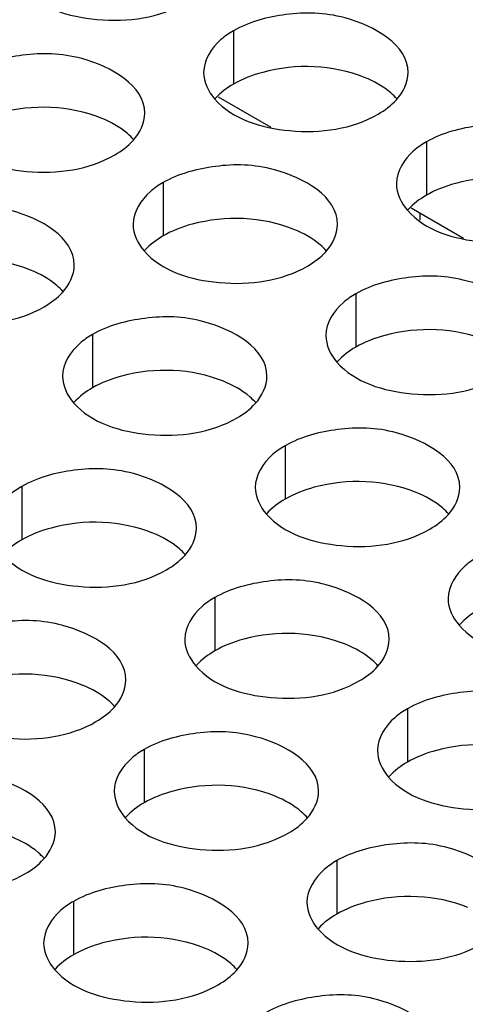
# Model space of a CAD drawing. Header units: inches. Extents: x 0 to 34, y 0 to 22.
# Tile 71 of 116: x 17.138 to 17.247, y 19.49 to 19.731. Entities that reach past the tile are written whole.
import ezdxf

# ---------------------------------------------------------------- set-up
doc = ezdxf.new("R2010")
doc.units = ezdxf.units.IN
doc.header["$LTSCALE"] = 1.87
doc.header["$MEASUREMENT"] = 0
doc.layers.get('0').update_dxf_attribs({"linetype": 'CONTINUOUS'})
doc.layers.add('02___PRT_ALL_AXES', color=7, linetype='CONTINUOUS')

msp = doc.modelspace()

# ---------------------------------------------------------------- linework, layer by layer
at = {"color": 7, "linetype": 'CONTINUOUS'}
for p, q in [((17.1865946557, 19.7125366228), (17.1994667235, 19.7051044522)), ((17.2337351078, 19.6853183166), (17.2466071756, 19.6778861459)), ((17.2358554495, 19.6840940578), (17.2358554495, 19.6823118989))]:
    msp.add_line(p, q, dxfattribs=at)
at = {"layer": '02___PRT_ALL_AXES', "color": 7, "linetype": 'CONTINUOUS'}
for p, q in [((17.1903449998, 19.7286926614), (17.1903449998, 19.7156291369)), ((17.2374854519, 19.7014743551), (17.2374854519, 19.6884108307)), ((17.1730903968, 19.6915117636), (17.1730903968, 19.6784482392)), ((17.2202308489, 19.6642934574), (17.2202308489, 19.651229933)), ((17.1558357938, 19.6543308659), (17.1558357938, 19.6412673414)), ((17.2029762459, 19.6271125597), (17.2029762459, 19.6140490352)), ((17.1385811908, 19.6171499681), (17.1385811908, 19.6040864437)), ((17.1857216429, 19.5899316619), (17.1857216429, 19.5768681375)), ((17.232862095, 19.5627133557), (17.232862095, 19.5496498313)), ((17.1684670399, 19.5527507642), (17.1684670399, 19.5396872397)), ((17.215607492, 19.5255324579), (17.215607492, 19.5124689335)), ((17.1512124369, 19.5155698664), (17.1512124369, 19.502506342))]:
    msp.add_line(p, q, dxfattribs=at)
at = {"layer": '02___PRT_ALL_AXES', "color": 3, "linetype": 'CONTINUOUS'}
for points, knots in [([(17.1385667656, 19.7391977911), (17.1429387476, 19.734197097), (17.1577335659, 19.7297649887), (17.1722067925, 19.7318290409), (17.1785598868, 19.7354972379)], [0, 0, 0, 0, 0.4751880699, 1, 1, 1, 1]), ([(17.2330217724, 19.7184761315), (17.2330246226, 19.7252745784), (17.2189576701, 19.7331261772), (17.2036507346, 19.7333112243), (17.1942135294, 19.7309263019), (17.1903449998, 19.7286926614)], [0, 0, 0, 0, 0.4225569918, 0.7223499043, 1, 1, 1, 1]), ([(17.1903449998, 19.7286926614), (17.1892501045, 19.7280604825), (17.1857308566, 19.7257035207), (17.1830248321, 19.7215145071), (17.1830235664, 19.7184954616)], [0, 0, 0, 0, 0.295165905, 1, 1, 1, 1]), ([(17.1686267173, 19.70851354), (17.1686295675, 19.7153119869), (17.154562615, 19.7231635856), (17.1392556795, 19.7233486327), (17.1298184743, 19.7209637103), (17.1259499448, 19.7187300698)], [0, 0, 0, 0, 0.4225569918, 0.7223499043, 1, 1, 1, 1]), ([(17.1857072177, 19.7119794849), (17.1900791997, 19.7069787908), (17.204874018, 19.7025466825), (17.2193472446, 19.7046107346), (17.2257003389, 19.7082789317)], [0, 0, 0, 0, 0.4751880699, 1, 1, 1, 1]), ([(17.2801622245, 19.6912578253), (17.2801650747, 19.6980562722), (17.2660981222, 19.7059078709), (17.2507911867, 19.7060929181), (17.2413539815, 19.7037079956), (17.2374854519, 19.7014743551)], [0, 0, 0, 0, 0.4225569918, 0.7223499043, 1, 1, 1, 1]), ([(17.1213121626, 19.7020168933), (17.1256841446, 19.6970161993), (17.1404789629, 19.692584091), (17.1549521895, 19.6946481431), (17.1613052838, 19.6983163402)], [0, 0, 0, 0, 0.4751880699, 1, 1, 1, 1]), ([(17.2374854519, 19.7014743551), (17.2363905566, 19.7008421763), (17.2328713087, 19.6984852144), (17.2301652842, 19.6942962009), (17.2301640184, 19.6912771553)], [0, 0, 0, 0, 0.295165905, 1, 1, 1, 1]), ([(17.2157671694, 19.6812952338), (17.2157700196, 19.6880936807), (17.2017030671, 19.6959452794), (17.1863961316, 19.6961303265), (17.1769589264, 19.6937454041), (17.1730903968, 19.6915117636)], [0, 0, 0, 0, 0.4225569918, 0.7223499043, 1, 1, 1, 1]), ([(17.1730903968, 19.6915117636), (17.1719955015, 19.6908795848), (17.1684762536, 19.6885226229), (17.1657702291, 19.6843336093), (17.1657689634, 19.6813145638)], [0, 0, 0, 0, 0.2951659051, 1, 1, 1, 1]), ([(17.1513721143, 19.6713326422), (17.1513749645, 19.6781310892), (17.137308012, 19.6859826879), (17.1220010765, 19.686167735), (17.1125638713, 19.6837828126), (17.1086953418, 19.6815491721)], [0, 0, 0, 0, 0.4225569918, 0.7223499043, 1, 1, 1, 1]), ([(17.2328476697, 19.6847611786), (17.2372196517, 19.6797604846), (17.2520144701, 19.6753283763), (17.2664876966, 19.6773924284), (17.272840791, 19.6810606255)], [0, 0, 0, 0, 0.4751880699, 1, 1, 1, 1]), ([(17.1684526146, 19.6747985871), (17.1728245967, 19.6697978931), (17.187619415, 19.6653657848), (17.2020926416, 19.6674298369), (17.2084457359, 19.671098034)], [0, 0, 0, 0, 0.4751880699, 1, 1, 1, 1]), ([(17.2629076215, 19.6540769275), (17.2629104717, 19.6608753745), (17.2488435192, 19.6687269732), (17.2335365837, 19.6689120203), (17.2240993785, 19.6665270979), (17.2202308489, 19.6642934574)], [0, 0, 0, 0, 0.4225569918, 0.7223499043, 1, 1, 1, 1]), ([(17.1040575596, 19.6648359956), (17.1084295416, 19.6598353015), (17.1232243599, 19.6554031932), (17.1376975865, 19.6574672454), (17.1440506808, 19.6611354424)], [0, 0, 0, 0, 0.4751880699, 1, 1, 1, 1]), ([(17.2202308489, 19.6642934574), (17.2191359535, 19.6636612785), (17.2156167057, 19.6613043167), (17.2129106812, 19.6571153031), (17.2129094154, 19.6540962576)], [0, 0, 0, 0, 0.295165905, 1, 1, 1, 1]), ([(17.1985125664, 19.644114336), (17.1985154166, 19.650912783), (17.1844484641, 19.6587643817), (17.1691415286, 19.6589494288), (17.1597043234, 19.6565645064), (17.1558357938, 19.6543308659)], [0, 0, 0, 0, 0.4225569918, 0.7223499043, 1, 1, 1, 1]), ([(17.1558357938, 19.6543308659), (17.1547408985, 19.653698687), (17.1512216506, 19.6513417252), (17.1485156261, 19.6471527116), (17.1485143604, 19.6441336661)], [0, 0, 0, 0, 0.295165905, 1, 1, 1, 1]), ([(17.2155930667, 19.6475802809), (17.2199650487, 19.6425795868), (17.2347598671, 19.6381474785), (17.2492330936, 19.6402115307), (17.255586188, 19.6438797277)], [0, 0, 0, 0, 0.4751880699, 1, 1, 1, 1]), ([(17.1511980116, 19.6376176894), (17.1555699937, 19.6326169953), (17.170364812, 19.628184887), (17.1848380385, 19.6302489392), (17.1911911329, 19.6339171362)], [0, 0, 0, 0, 0.4751880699, 1, 1, 1, 1]), ([(17.2456530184, 19.6168960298), (17.2456558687, 19.6236944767), (17.2315889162, 19.6315460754), (17.2162819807, 19.6317311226), (17.2068447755, 19.6293462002), (17.2029762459, 19.6271125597)], [0, 0, 0, 0, 0.4225569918, 0.7223499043, 1, 1, 1, 1]), ([(17.2029762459, 19.6271125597), (17.2018813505, 19.6264803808), (17.1983621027, 19.624123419), (17.1956560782, 19.6199344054), (17.1956548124, 19.6169153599)], [0, 0, 0, 0, 0.295165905, 1, 1, 1, 1]), ([(17.1812579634, 19.6069334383), (17.1812608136, 19.6137318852), (17.1671938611, 19.6215834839), (17.1518869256, 19.621768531), (17.1424497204, 19.6193836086), (17.1385811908, 19.6171499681)], [0, 0, 0, 0, 0.4225569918, 0.7223499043, 1, 1, 1, 1]), ([(17.1385811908, 19.6171499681), (17.1374862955, 19.6165177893), (17.1339670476, 19.6141608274), (17.1312610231, 19.6099718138), (17.1312597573, 19.6069527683)], [0, 0, 0, 0, 0.295165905, 1, 1, 1, 1]), ([(17.1983384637, 19.6103993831), (17.2027104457, 19.6053986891), (17.2175052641, 19.6009665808), (17.2319784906, 19.6030306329), (17.238331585, 19.60669883)], [0, 0, 0, 0, 0.4751880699, 1, 1, 1, 1]), ([(17.1339434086, 19.6004367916), (17.1383153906, 19.5954360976), (17.153110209, 19.5910039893), (17.1675834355, 19.5930680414), (17.1739365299, 19.5967362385)], [0, 0, 0, 0, 0.4751880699, 1, 1, 1, 1]), ([(17.250116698, 19.5998942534), (17.2490218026, 19.5992620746), (17.2455025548, 19.5969051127), (17.2427965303, 19.5927160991), (17.2427952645, 19.5896970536)], [0, 0, 0, 0, 0.295165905, 1, 1, 1, 1]), ([(17.2283984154, 19.579715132), (17.2284012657, 19.586513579), (17.2143343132, 19.5943651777), (17.1990273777, 19.5945502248), (17.1895901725, 19.5921653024), (17.1857216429, 19.5899316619)], [0, 0, 0, 0, 0.4225569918, 0.7223499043, 1, 1, 1, 1]), ([(17.1857216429, 19.5899316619), (17.1846267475, 19.589299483), (17.1811074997, 19.5869425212), (17.1784014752, 19.5827535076), (17.1784002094, 19.5797344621)], [0, 0, 0, 0, 0.295165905, 1, 1, 1, 1]), ([(17.1640033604, 19.5697525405), (17.1640062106, 19.5765509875), (17.1499392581, 19.5844025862), (17.1346323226, 19.5845876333), (17.1251951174, 19.5822027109), (17.1213265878, 19.5799690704)], [0, 0, 0, 0, 0.4225569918, 0.7223499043, 1, 1, 1, 1]), ([(17.2454789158, 19.5831810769), (17.2498508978, 19.5781803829), (17.2646457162, 19.5737482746), (17.2791189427, 19.5758123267), (17.2854720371, 19.5794805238)], [0, 0, 0, 0, 0.4751880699, 1, 1, 1, 1]), ([(17.1810838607, 19.5732184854), (17.1854558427, 19.5682177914), (17.2002506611, 19.563785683), (17.2147238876, 19.5658497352), (17.221076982, 19.5695179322)], [0, 0, 0, 0, 0.4751880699, 1, 1, 1, 1]), ([(17.2755388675, 19.5524968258), (17.2755417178, 19.5592952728), (17.2614747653, 19.5671468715), (17.2461678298, 19.5673319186), (17.2367306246, 19.5649469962), (17.232862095, 19.5627133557)], [0, 0, 0, 0, 0.4225569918, 0.7223499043, 1, 1, 1, 1]), ([(17.1166888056, 19.5632558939), (17.1210607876, 19.5582551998), (17.135855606, 19.5538230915), (17.1503288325, 19.5558871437), (17.1566819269, 19.5595553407)], [0, 0, 0, 0, 0.4751880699, 1, 1, 1, 1]), ([(17.232862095, 19.5627133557), (17.2317671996, 19.5620811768), (17.2282479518, 19.559724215), (17.2255419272, 19.5555352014), (17.2255406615, 19.5525161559)], [0, 0, 0, 0, 0.295165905, 1, 1, 1, 1]), ([(17.2111438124, 19.5425342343), (17.2111466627, 19.5493326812), (17.1970797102, 19.5571842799), (17.1817727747, 19.5573693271), (17.1723355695, 19.5549844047), (17.1684670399, 19.5527507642)], [0, 0, 0, 0, 0.4225569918, 0.7223499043, 1, 1, 1, 1]), ([(17.1684670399, 19.5527507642), (17.1673721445, 19.5521185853), (17.1638528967, 19.5497616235), (17.1611468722, 19.5455726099), (17.1611456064, 19.5425535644)], [0, 0, 0, 0, 0.295165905, 1, 1, 1, 1]), ([(17.1467487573, 19.5325716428), (17.1467516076, 19.5393700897), (17.1326846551, 19.5472216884), (17.1173777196, 19.5474067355), (17.1079405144, 19.5450218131), (17.1040719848, 19.5427881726)], [0, 0, 0, 0, 0.4225569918, 0.7223499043, 1, 1, 1, 1]), ([(17.2282243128, 19.5460001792), (17.2325962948, 19.5409994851), (17.2473911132, 19.5365673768), (17.2618643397, 19.538631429), (17.268217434, 19.542299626)], [0, 0, 0, 0, 0.4751880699, 1, 1, 1, 1]), ([(17.1638292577, 19.5360375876), (17.1682012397, 19.5310368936), (17.1829960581, 19.5266047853), (17.1974692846, 19.5286688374), (17.203822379, 19.5323370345)], [0, 0, 0, 0, 0.4751880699, 1, 1, 1, 1]), ([(17.2582842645, 19.5153159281), (17.2582871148, 19.522114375), (17.2442201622, 19.5299659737), (17.2289132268, 19.5301510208), (17.2194760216, 19.5277660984), (17.215607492, 19.5255324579)], [0, 0, 0, 0, 0.4225569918, 0.7223499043, 1, 1, 1, 1]), ([(17.0994342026, 19.5260749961), (17.1038061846, 19.5210743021), (17.118601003, 19.5166421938), (17.1330742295, 19.5187062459), (17.1394273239, 19.522374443)], [0, 0, 0, 0, 0.4751880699, 1, 1, 1, 1]), ([(17.215607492, 19.5255324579), (17.2145125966, 19.5249002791), (17.2109933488, 19.5225433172), (17.2082873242, 19.5183543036), (17.2082860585, 19.5153352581)], [0, 0, 0, 0, 0.295165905, 1, 1, 1, 1]), ([(17.1938892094, 19.5053533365), (17.1938920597, 19.5121517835), (17.1798251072, 19.5200033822), (17.1645181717, 19.5201884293), (17.1550809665, 19.5178035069), (17.1512124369, 19.5155698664)], [0, 0, 0, 0, 0.4225569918, 0.7223499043, 1, 1, 1, 1]), ([(17.1512124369, 19.5155698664), (17.1501175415, 19.5149376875), (17.1465982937, 19.5125807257), (17.1438922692, 19.5083917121), (17.1438910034, 19.5053726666)], [0, 0, 0, 0, 0.295165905, 1, 1, 1, 1]), ([(17.2109697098, 19.5088192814), (17.2153416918, 19.5038185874), (17.2301365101, 19.4993864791), (17.2446097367, 19.5014505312), (17.250962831, 19.5051187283)], [0, 0, 0, 0, 0.4751880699, 1, 1, 1, 1]), ([(17.1465746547, 19.4988566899), (17.1509466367, 19.4938559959), (17.1657414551, 19.4894238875), (17.1802146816, 19.4914879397), (17.186567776, 19.4951561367)], [0, 0, 0, 0, 0.4751880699, 1, 1, 1, 1]), ([(17.2410296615, 19.4781350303), (17.2410325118, 19.4849334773), (17.2269655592, 19.492785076), (17.2116586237, 19.4929701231), (17.2022214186, 19.4905852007), (17.198352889, 19.4883515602)], [0, 0, 0, 0, 0.4225569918, 0.7223499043, 1, 1, 1, 1])]:
    msp.add_open_spline(points, degree=3, knots=knots, dxfattribs=at)
at = {"layer": '02___PRT_ALL_AXES', "color": 7, "linetype": 'CONTINUOUS'}
for points, knots in [([(17.2223620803, 19.7172464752), (17.2146559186, 19.7203622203), (17.2027718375, 19.7208139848), (17.1925595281, 19.7169077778), (17.1903449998, 19.7156291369)], [0, 0, 0, 0, 0.7647371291, 1, 1, 1, 1]), ([(17.2303381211, 19.7119285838), (17.2298595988, 19.71247592), (17.2275548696, 19.7147287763), (17.2246663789, 19.7163148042), (17.2223620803, 19.7172464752)], [0, 0, 0, 0, 0.2263074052, 1, 1, 1, 1]), ([(17.1579670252, 19.7072838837), (17.1502608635, 19.7103996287), (17.1383767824, 19.7108513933), (17.128164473, 19.7069451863), (17.1259499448, 19.7056665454)], [0, 0, 0, 0, 0.7647371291, 1, 1, 1, 1]), ([(17.165943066, 19.7019659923), (17.1654645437, 19.7025133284), (17.1631598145, 19.7047661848), (17.1602713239, 19.7063522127), (17.1579670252, 19.7072838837)], [0, 0, 0, 0, 0.2263074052, 1, 1, 1, 1]), ([(17.2695025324, 19.690028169), (17.2617963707, 19.693143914), (17.2499122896, 19.6935956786), (17.2396999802, 19.6896894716), (17.2374854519, 19.6884108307)], [0, 0, 0, 0, 0.7647371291, 1, 1, 1, 1]), ([(17.2051074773, 19.6800655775), (17.1974013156, 19.6831813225), (17.1855172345, 19.683633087), (17.1753049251, 19.6797268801), (17.1730903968, 19.6784482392)], [0, 0, 0, 0, 0.7647371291, 1, 1, 1, 1]), ([(17.2130835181, 19.674747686), (17.2126049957, 19.6752950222), (17.2103002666, 19.6775478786), (17.2074117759, 19.6791339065), (17.2051074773, 19.6800655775)], [0, 0, 0, 0, 0.2263074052, 1, 1, 1, 1]), ([(17.1407124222, 19.6701029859), (17.1330062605, 19.673218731), (17.1211221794, 19.6736704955), (17.11090987, 19.6697642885), (17.1086953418, 19.6684856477)], [0, 0, 0, 0, 0.7647371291, 1, 1, 1, 1]), ([(17.148688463, 19.6647850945), (17.1482099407, 19.6653324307), (17.1459052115, 19.6675852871), (17.1430167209, 19.669171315), (17.1407124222, 19.6701029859)], [0, 0, 0, 0, 0.2263074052, 1, 1, 1, 1]), ([(17.2522479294, 19.6528472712), (17.2445417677, 19.6559630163), (17.2326576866, 19.6564147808), (17.2224453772, 19.6525085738), (17.2202308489, 19.651229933)], [0, 0, 0, 0, 0.7647371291, 1, 1, 1, 1]), ([(17.1878528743, 19.6428846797), (17.1801467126, 19.6460004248), (17.1682626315, 19.6464521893), (17.1580503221, 19.6425459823), (17.1558357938, 19.6412673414)], [0, 0, 0, 0, 0.7647371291, 1, 1, 1, 1]), ([(17.1958289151, 19.6375667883), (17.1953503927, 19.6381141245), (17.1930456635, 19.6403669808), (17.1901571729, 19.6419530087), (17.1878528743, 19.6428846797)], [0, 0, 0, 0, 0.2263074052, 1, 1, 1, 1]), ([(17.2349933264, 19.6156663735), (17.2272871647, 19.6187821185), (17.2154030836, 19.6192338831), (17.2051907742, 19.6153276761), (17.2029762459, 19.6140490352)], [0, 0, 0, 0, 0.7647371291, 1, 1, 1, 1]), ([(17.2429693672, 19.6103484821), (17.2424908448, 19.6108958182), (17.2401861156, 19.6131486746), (17.237297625, 19.6147347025), (17.2349933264, 19.6156663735)], [0, 0, 0, 0, 0.2263074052, 1, 1, 1, 1]), ([(17.1705982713, 19.605703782), (17.1628921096, 19.608819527), (17.1510080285, 19.6092712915), (17.1407957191, 19.6053650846), (17.1385811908, 19.6040864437)], [0, 0, 0, 0, 0.7647371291, 1, 1, 1, 1]), ([(17.1785743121, 19.6003858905), (17.1780957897, 19.6009332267), (17.1757910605, 19.6031860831), (17.1729025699, 19.604772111), (17.1705982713, 19.605703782)], [0, 0, 0, 0, 0.2263074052, 1, 1, 1, 1]), ([(17.2177387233, 19.5784854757), (17.2100325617, 19.5816012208), (17.1981484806, 19.5820529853), (17.1879361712, 19.5781467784), (17.1857216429, 19.5768681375)], [0, 0, 0, 0, 0.7647371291, 1, 1, 1, 1]), ([(17.2257147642, 19.5731675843), (17.2252362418, 19.5737149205), (17.2229315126, 19.5759677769), (17.220043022, 19.5775538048), (17.2177387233, 19.5784854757)], [0, 0, 0, 0, 0.2263074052, 1, 1, 1, 1]), ([(17.1533436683, 19.5685228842), (17.1456375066, 19.5716386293), (17.1337534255, 19.5720903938), (17.1235411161, 19.5681841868), (17.1213265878, 19.566905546)], [0, 0, 0, 0, 0.7647371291, 1, 1, 1, 1]), ([(17.1613197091, 19.5632049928), (17.1608411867, 19.563752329), (17.1585364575, 19.5660051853), (17.1556479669, 19.5675912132), (17.1533436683, 19.5685228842)], [0, 0, 0, 0, 0.2263074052, 1, 1, 1, 1]), ([(17.2648791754, 19.5512671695), (17.2571730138, 19.5543829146), (17.2452889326, 19.5548346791), (17.2350766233, 19.5509284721), (17.232862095, 19.5496498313)], [0, 0, 0, 0, 0.7647371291, 1, 1, 1, 1]), ([(17.2004841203, 19.541304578), (17.1927779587, 19.544420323), (17.1808938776, 19.5448720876), (17.1706815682, 19.5409658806), (17.1684670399, 19.5396872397)], [0, 0, 0, 0, 0.7647371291, 1, 1, 1, 1]), ([(17.2084601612, 19.5359866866), (17.2079816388, 19.5365340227), (17.2056769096, 19.5387868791), (17.202788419, 19.540372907), (17.2004841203, 19.541304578)], [0, 0, 0, 0, 0.2263074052, 1, 1, 1, 1]), ([(17.1440651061, 19.5260240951), (17.1435865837, 19.5265714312), (17.1412818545, 19.5288242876), (17.1383933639, 19.5304103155), (17.1360890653, 19.5313419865)], [0, 0, 0, 0, 0.2263074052, 1, 1, 1, 1]), ([(17.2476245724, 19.5140862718), (17.2399184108, 19.5172020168), (17.2280343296, 19.5176537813), (17.2178220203, 19.5137475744), (17.215607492, 19.5124689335)], [0, 0, 0, 0, 0.7647371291, 1, 1, 1, 1]), ([(17.1832295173, 19.5041236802), (17.1755233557, 19.5072394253), (17.1636392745, 19.5076911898), (17.1534269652, 19.5037849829), (17.1512124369, 19.502506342)], [0, 0, 0, 0, 0.7647371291, 1, 1, 1, 1]), ([(17.1912055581, 19.4988057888), (17.1907270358, 19.499353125), (17.1884223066, 19.5016059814), (17.185533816, 19.5031920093), (17.1832295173, 19.5041236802)], [0, 0, 0, 0, 0.2263074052, 1, 1, 1, 1])]:
    msp.add_open_spline(points, degree=3, knots=knots, dxfattribs=at)
at = {"layer": '02___PRT_ALL_AXES', "color": 3, "linetype": 'CONTINUOUS'}
for points in [[(17.1830235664, 19.7184954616), (17.1830225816, 19.7161464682), (17.1841611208, 19.7137479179), (17.1857072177, 19.7119794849)], [(17.2301658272, 19.7117860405), (17.2317970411, 19.7135800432), (17.2330207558, 19.716051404), (17.2330217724, 19.7184761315)], [(17.2257003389, 19.7082789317), (17.2273394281, 19.7092253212), (17.2288925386, 19.7103856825), (17.2301658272, 19.7117860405)], [(17.1657707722, 19.7018234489), (17.167401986, 19.7036174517), (17.1686257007, 19.7060888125), (17.1686267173, 19.70851354)], [(17.1613052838, 19.6983163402), (17.162944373, 19.6992627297), (17.1644974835, 19.700423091), (17.1657707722, 19.7018234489)], [(17.2301640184, 19.6912771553), (17.2301630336, 19.688928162), (17.2313015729, 19.6865296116), (17.2328476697, 19.6847611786)], [(17.1657689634, 19.6813145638), (17.1657679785, 19.6789655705), (17.1669065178, 19.6765670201), (17.1684526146, 19.6747985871)], [(17.2129112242, 19.6746051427), (17.2145424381, 19.6763991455), (17.2157661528, 19.6788705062), (17.2157671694, 19.6812952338)], [(17.2084457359, 19.671098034), (17.2100848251, 19.6720444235), (17.2116379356, 19.6732047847), (17.2129112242, 19.6746051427)], [(17.1485161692, 19.6646425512), (17.150147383, 19.6664365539), (17.1513710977, 19.6689079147), (17.1513721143, 19.6713326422)], [(17.1440506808, 19.6611354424), (17.14568977, 19.662081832), (17.1472428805, 19.6632421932), (17.1485161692, 19.6646425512)], [(17.2129094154, 19.6540962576), (17.2129084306, 19.6517472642), (17.2140469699, 19.6493487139), (17.2155930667, 19.6475802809)], [(17.1485143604, 19.6441336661), (17.1485133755, 19.6417846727), (17.1496519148, 19.6393861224), (17.1511980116, 19.6376176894)], [(17.1956566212, 19.637424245), (17.1972878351, 19.6392182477), (17.1985115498, 19.6416896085), (17.1985125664, 19.644114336)], [(17.1911911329, 19.6339171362), (17.1928302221, 19.6348635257), (17.1943833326, 19.636023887), (17.1956566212, 19.637424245)], [(17.1956548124, 19.6169153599), (17.1956538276, 19.6145663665), (17.1967923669, 19.6121678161), (17.1983384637, 19.6103993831)], [(17.2427970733, 19.6102059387), (17.2444282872, 19.6119999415), (17.2456520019, 19.6144713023), (17.2456530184, 19.6168960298)], [(17.238331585, 19.60669883), (17.2399706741, 19.6076452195), (17.2415237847, 19.6088055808), (17.2427970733, 19.6102059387)], [(17.1784020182, 19.6002433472), (17.1800332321, 19.60203735), (17.1812569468, 19.6045087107), (17.1812579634, 19.6069334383)], [(17.1739365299, 19.5967362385), (17.175575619, 19.597682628), (17.1771287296, 19.5988429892), (17.1784020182, 19.6002433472)], [(17.2427952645, 19.5896970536), (17.2427942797, 19.5873480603), (17.2439328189, 19.5849495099), (17.2454789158, 19.5831810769)], [(17.1784002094, 19.5797344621), (17.1783992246, 19.5773854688), (17.1795377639, 19.5749869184), (17.1810838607, 19.5732184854)], [(17.2255424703, 19.573025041), (17.2271736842, 19.5748190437), (17.2283973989, 19.5772904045), (17.2283984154, 19.579715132)], [(17.221076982, 19.5695179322), (17.2227160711, 19.5704643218), (17.2242691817, 19.571624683), (17.2255424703, 19.573025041)], [(17.1611474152, 19.5630624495), (17.1627786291, 19.5648564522), (17.1640023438, 19.567327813), (17.1640033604, 19.5697525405)], [(17.1566819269, 19.5595553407), (17.158321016, 19.5605017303), (17.1598741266, 19.5616620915), (17.1611474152, 19.5630624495)], [(17.2255406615, 19.5525161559), (17.2255396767, 19.5501671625), (17.2266782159, 19.5477686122), (17.2282243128, 19.5460001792)], [(17.1611456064, 19.5425535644), (17.1611446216, 19.540204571), (17.1622831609, 19.5378060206), (17.1638292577, 19.5360375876)], [(17.2082878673, 19.5358441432), (17.2099190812, 19.537638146), (17.2111427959, 19.5401095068), (17.2111438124, 19.5425342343)], [(17.203822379, 19.5323370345), (17.2054614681, 19.533283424), (17.2070145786, 19.5344437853), (17.2082878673, 19.5358441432)], [(17.1438928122, 19.5258815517), (17.1455240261, 19.5276755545), (17.1467477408, 19.5301469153), (17.1467487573, 19.5325716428)], [(17.1394273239, 19.522374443), (17.141066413, 19.5233208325), (17.1426195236, 19.5244811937), (17.1438928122, 19.5258815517)], [(17.2082860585, 19.5153352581), (17.2082850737, 19.5129862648), (17.2094236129, 19.5105877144), (17.2109697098, 19.5088192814)], [(17.1438910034, 19.5053726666), (17.1438900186, 19.5030236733), (17.1450285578, 19.5006251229), (17.1465746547, 19.4988566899)], [(17.1910332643, 19.4986632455), (17.1926644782, 19.5004572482), (17.1938881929, 19.502928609), (17.1938892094, 19.5053533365)], [(17.186567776, 19.4951561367), (17.1882068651, 19.4961025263), (17.1897599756, 19.4972628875), (17.1910332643, 19.4986632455)]]:
    msp.add_open_spline(points, degree=3, dxfattribs=at)
at = {"layer": '02___PRT_ALL_AXES', "color": 7, "linetype": 'CONTINUOUS'}
for points in [[(17.1903449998, 19.7156291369), (17.1887059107, 19.7146827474), (17.1871528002, 19.7135223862), (17.1858795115, 19.7121220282)], [(17.2374854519, 19.6884108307), (17.2358463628, 19.6874644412), (17.2342932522, 19.6863040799), (17.2330199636, 19.684903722)], [(17.1730903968, 19.6784482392), (17.1714513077, 19.6775018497), (17.1698981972, 19.6763414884), (17.1686249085, 19.6749411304)], [(17.2202308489, 19.651229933), (17.2185917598, 19.6502835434), (17.2170386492, 19.6491231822), (17.2157653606, 19.6477228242)], [(17.1558357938, 19.6412673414), (17.1541967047, 19.6403209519), (17.1526435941, 19.6391605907), (17.1513703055, 19.6377602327)], [(17.2029762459, 19.6140490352), (17.2013371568, 19.6131026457), (17.1997840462, 19.6119422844), (17.1985107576, 19.6105419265)], [(17.1385811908, 19.6040864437), (17.1369421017, 19.6031400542), (17.1353889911, 19.6019796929), (17.1341157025, 19.6005793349)], [(17.250116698, 19.586830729), (17.2484776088, 19.5858843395), (17.2469244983, 19.5847239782), (17.2456512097, 19.5833236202)], [(17.1857216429, 19.5768681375), (17.1840825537, 19.5759217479), (17.1825294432, 19.5747613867), (17.1812561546, 19.5733610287)], [(17.232862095, 19.5496498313), (17.2312230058, 19.5487034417), (17.2296698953, 19.5475430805), (17.2283966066, 19.5461427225)], [(17.1684670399, 19.5396872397), (17.1668279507, 19.5387408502), (17.1652748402, 19.5375804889), (17.1640015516, 19.536180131)], [(17.215607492, 19.5124689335), (17.2139684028, 19.511522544), (17.2124152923, 19.5103621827), (17.2111420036, 19.5089618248)], [(17.1512124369, 19.502506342), (17.1495733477, 19.5015599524), (17.1480202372, 19.5003995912), (17.1467469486, 19.4989992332)]]:
    msp.add_open_spline(points, degree=3, dxfattribs=at)

doc.saveas('drawing.dxf')
